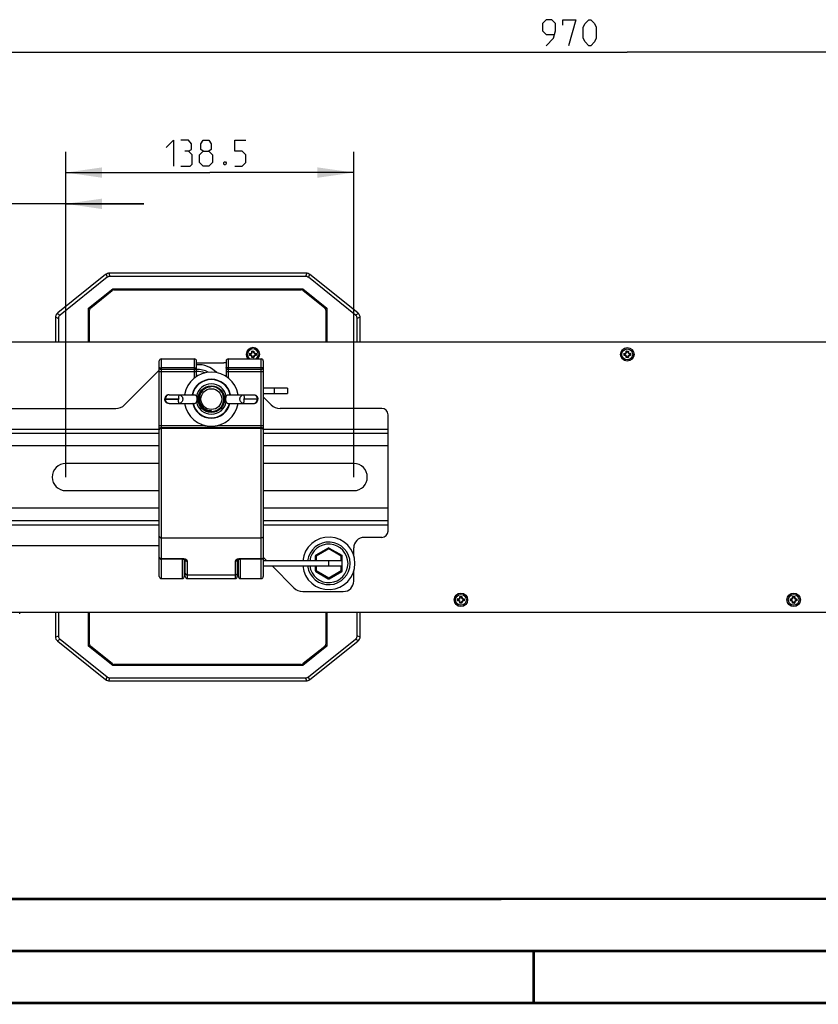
# Model space of a CAD drawing. Extents: x 0 to 420, y 0 to 297.
# Tile 8 of 77: x 76 to 152, y 0 to 95. Entities that reach past the tile are written whole.
import ezdxf

# ---------------------------------------------------------------- set-up
doc = ezdxf.new("R2010")
doc.units = 0
doc.header["$LTSCALE"] = 23.1
doc.layers.get('0').update_dxf_attribs({"linetype": 'CONTINUOUS'})
doc.layers.add('02___PRT_ALL_AXES', color=7, linetype='CONTINUOUS')
doc.layers.add('DIM_PILOTEES', color=7, linetype='CONTINUOUS')
doc.dimstyles.get("Standard").update_dxf_attribs({"dimtxt": 2.5, "dimasz": 2.5, "dimexe": 1.25, "dimexo": 0.625, "dimtad": 1, "dimcen": 2.5, "dimazin": 3, "dimtfac": 1, "dimtmove": 0, "dimatfit": 3})

# ---------------------------------------------------------------- blocks, each defined once
blk = doc.blocks.new('_FILLED')
at = {"color": 0, "linetype": 'BYBLOCK'}
blk.add_solid([(0, 0), (-1, 0.143), (-1, -0.143)], dxfattribs=at)
blk = doc.blocks.new('*D10')
at = {"layer": 'DIM_PILOTEES', "color": 2, "linetype": 'CONTINUOUS'}
for p, q in [((80.006, 50.56), (80.006, 81.838)), ((107.706, 50.56), (107.706, 81.838)), ((80.006, 79.838), (93.856, 79.838)), ((107.706, 79.838), (93.856, 79.838))]:
    blk.add_line(p, q, dxfattribs=at)
at = {"layer": 'DIM_PILOTEES', "color": 2, "linetype": 'CONTINUOUS', "xscale": 3.5, "yscale": 3.5, "zscale": 3.5, "rotation": 180}
blk.add_blockref('_FILLED', (80.006, 79.838), dxfattribs=at)
at = {"layer": 'DIM_PILOTEES', "color": 2, "linetype": 'CONTINUOUS', "xscale": 3.5, "yscale": 3.5, "zscale": 3.5}
blk.add_blockref('_FILLED', (107.706, 79.838), dxfattribs=at)
blk = doc.blocks.new('*D11')
at = {"layer": 'DIM_PILOTEES', "color": 2, "linetype": 'CONTINUOUS'}
for p, q in [((68.006, 50.56), (68.006, 78.834)), ((80.006, 50.56), (80.006, 78.834)), ((68.006, 76.834), (60.506, 76.834)), ((60.506, 76.834), (74.006, 76.834)), ((87.506, 76.834), (74.006, 76.834)), ((80.006, 76.834), (87.506, 76.834))]:
    blk.add_line(p, q, dxfattribs=at)
at = {"layer": 'DIM_PILOTEES', "color": 2, "linetype": 'CONTINUOUS', "xscale": 3.5, "yscale": 3.5, "zscale": 3.5}
blk.add_blockref('_FILLED', (68.006, 76.834), dxfattribs=at)
at = {"layer": 'DIM_PILOTEES', "color": 2, "linetype": 'CONTINUOUS', "xscale": 3.5, "yscale": 3.5, "zscale": 3.5, "rotation": 180}
blk.add_blockref('_FILLED', (80.006, 76.834), dxfattribs=at)
blk = doc.blocks.new('*D12')
at = {"layer": 'DIM_PILOTEES', "color": 2, "linetype": 'CONTINUOUS'}
for p, q in [((36.986, 54.8), (36.986, 93.411)), ((231.006, 53.56), (231.006, 93.411)), ((36.986, 91.411), (133.996, 91.411)), ((231.006, 91.411), (133.996, 91.411))]:
    blk.add_line(p, q, dxfattribs=at)
at = {"layer": 'DIM_PILOTEES', "color": 2, "linetype": 'CONTINUOUS', "xscale": 3.5, "yscale": 3.5, "zscale": 3.5, "rotation": 180}
blk.add_blockref('_FILLED', (36.986, 91.411), dxfattribs=at)
at = {"layer": 'DIM_PILOTEES', "color": 2, "linetype": 'CONTINUOUS', "xscale": 3.5, "yscale": 3.5, "zscale": 3.5}
blk.add_blockref('_FILLED', (231.006, 91.411), dxfattribs=at)

msp = doc.modelspace()

# ---------------------------------------------------------------- linework, layer by layer
at = {"color": 7, "linetype": 'CONTINUOUS'}
for p, q in [((83.891, 70.064), (83.996, 69.767)), ((84.156, 70.156), (84.261, 69.86)), ((103.116, 70.16), (84.217, 70.16)), ((103.177, 70.156), (103.072, 69.86)), ((103.442, 70.064), (103.337, 69.767)), ((83.842, 70.028), (79.232, 66.34)), ((83.996, 69.767), (79.466, 66.143)), ((103.072, 69.86), (84.261, 69.86)), ((107.867, 66.143), (103.337, 69.767)), ((108.101, 66.34), (103.491, 70.028)), ((82.206, 66.799), (84.533, 68.66)), ((82.419, 66.841), (84.486, 68.494)), ((84.574, 68.543), (84.533, 68.66)), ((84.533, 68.66), (102.8, 68.66)), ((84.673, 68.56), (102.66, 68.56)), ((102.759, 68.543), (102.8, 68.66)), ((102.8, 68.66), (105.126, 66.799)), ((102.847, 68.494), (104.914, 66.841)), ((79.171, 66.284), (79.466, 66.143)), ((82.206, 63.56), (82.206, 66.799)), ((82.206, 66.799), (82.336, 66.736)), ((82.306, 63.56), (82.306, 66.606)), ((104.997, 66.736), (105.126, 66.799)), ((105.026, 66.606), (105.026, 63.56)), ((105.126, 66.799), (105.126, 63.56)), ((108.162, 66.284), (107.867, 66.143)), ((79.006, 65.871), (79.006, 63.56)), ((79.012, 65.953), (79.306, 65.811)), ((79.306, 65.811), (79.306, 63.56)), ((108.321, 65.953), (108.026, 65.811)), ((108.026, 63.56), (108.026, 65.811)), ((108.326, 63.56), (108.326, 65.871)), ((34.606, 63.56), (233.406, 63.56)), ((97.904, 62.673), (98.109, 62.673)), ((98.058, 62.631), (97.955, 62.631)), ((133.904, 62.673), (134.109, 62.673)), ((134.058, 62.631), (133.955, 62.631)), ((89.006, 41.01), (89.006, 61.729)), ((89.206, 40.81), (89.206, 61.929)), ((89.206, 61.929), (92.386, 61.929)), ((92.386, 60.091), (92.386, 61.929)), ((92.586, 60.237), (92.586, 61.729)), ((92.586, 61.56), (95.217, 61.56)), ((95.426, 61.729), (95.426, 60.237)), ((95.626, 61.929), (95.626, 60.091)), ((95.626, 61.929), (98.806, 61.929)), ((97.693, 62.257), (97.693, 62.462)), ((97.7, 62.266), (97.693, 62.257)), ((97.706, 62.275), (97.7, 62.266)), ((97.735, 62.411), (97.735, 62.308)), ((97.913, 62.053), (97.904, 62.046)), ((98.109, 62.046), (97.904, 62.046)), ((97.922, 62.059), (97.913, 62.053)), ((97.955, 62.088), (98.058, 62.088)), ((98.278, 62.308), (98.278, 62.411)), ((98.32, 62.462), (98.32, 62.257)), ((98.806, 40.81), (98.806, 61.929)), ((99.006, 61.729), (99.006, 41.01)), ((133.693, 62.257), (133.693, 62.462)), ((133.735, 62.411), (133.735, 62.308)), ((134.109, 62.046), (133.904, 62.046)), ((133.955, 62.088), (134.058, 62.088)), ((134.278, 62.308), (134.278, 62.411)), ((134.32, 62.462), (134.32, 62.257)), ((85.665, 57.511), (89.006, 60.852)), ((89.006, 60.709), (92.586, 60.709)), ((92.386, 61.07), (89.206, 61.07)), ((92.386, 60.909), (89.206, 60.909)), ((95.426, 60.709), (99.006, 60.709)), ((98.806, 61.07), (95.626, 61.07)), ((98.806, 60.909), (95.626, 60.909)), ((92.664, 60.326), (92.586, 60.281)), ((92.682, 60.295), (92.664, 60.326)), ((93.89, 59.254), (94.006, 59.26)), ((101.334, 59.104), (99.006, 59.104)), ((100.034, 59.104), (100.034, 58.604)), ((101.334, 59.104), (101.334, 58.604)), ((89.536, 58.04), (89.536, 58.08)), ((89.536, 58.08), (90.857, 58.08)), ((89.536, 58.04), (90.857, 58.04)), ((89.597, 58.04), (89.597, 58.08)), ((89.936, 58.48), (92.412, 58.48)), ((92.588, 57.853), (92.573, 57.806)), ((95.44, 57.806), (95.425, 57.852)), ((95.601, 58.48), (98.077, 58.48)), ((97.156, 58.08), (98.477, 58.08)), ((98.477, 58.04), (97.156, 58.04)), ((98.416, 58.08), (98.416, 58.04)), ((98.477, 58.08), (98.477, 58.04)), ((99.006, 58.604), (101.334, 58.604)), ((99.006, 58.267), (99.763, 57.511)), ((63.196, 57.16), (84.817, 57.16)), ((89.936, 57.64), (92.412, 57.64)), ((92.187, 57.64), (92.186, 57.638)), ((92.186, 57.638), (92.188, 57.638)), ((92.188, 57.638), (92.189, 57.637)), ((92.189, 57.637), (92.191, 57.637)), ((92.191, 57.637), (92.193, 57.637)), ((92.2, 57.635), (92.202, 57.635)), ((92.202, 57.635), (92.204, 57.635)), ((92.204, 57.635), (92.205, 57.634)), ((92.205, 57.634), (92.206, 57.634)), ((92.205, 57.634), (92.205, 57.634)), ((92.206, 57.634), (92.207, 57.634)), ((92.207, 57.634), (92.208, 57.634)), ((92.208, 57.634), (92.209, 57.634)), ((92.209, 57.634), (92.21, 57.634)), ((92.21, 57.634), (92.21, 57.633)), ((92.21, 57.633), (92.211, 57.633)), ((92.211, 57.633), (92.212, 57.633)), ((92.212, 57.633), (92.213, 57.633)), ((92.212, 57.633), (92.212, 57.633)), ((92.213, 57.633), (92.214, 57.633)), ((92.213, 57.633), (92.213, 57.633)), ((92.214, 57.633), (92.215, 57.633)), ((92.214, 57.633), (92.214, 57.633)), ((92.215, 57.633), (92.216, 57.633)), ((92.215, 57.633), (92.215, 57.633)), ((92.216, 57.633), (92.217, 57.633)), ((92.216, 57.633), (92.216, 57.633)), ((92.217, 57.633), (92.218, 57.633)), ((92.217, 57.633), (92.217, 57.633)), ((92.217, 57.633), (92.217, 57.633)), ((92.218, 57.633), (92.219, 57.633)), ((92.218, 57.633), (92.218, 57.633)), ((92.219, 57.634), (92.22, 57.633)), ((92.219, 57.633), (92.22, 57.633)), ((92.219, 57.633), (92.219, 57.633)), ((92.219, 57.633), (92.219, 57.633)), ((92.262, 57.64), (92.22, 57.629)), ((92.22, 57.633), (92.22, 57.63)), ((92.22, 57.633), (92.224, 57.633)), ((94.006, 56.955), (94.006, 56.86)), ((95.601, 57.64), (98.077, 57.64)), ((95.751, 57.64), (95.793, 57.629)), ((95.789, 57.633), (95.793, 57.633)), ((95.793, 57.633), (95.794, 57.634)), ((95.793, 57.629), (95.793, 57.633)), ((95.803, 57.634), (95.804, 57.634)), ((95.812, 57.635), (95.821, 57.637)), ((95.826, 57.64), (95.827, 57.638)), ((110.406, 57.16), (100.611, 57.16)), ((111.006, 45.36), (111.006, 56.56)), ((59.006, 55.16), (89.006, 55.16)), ((89.006, 55.509), (93.264, 55.509)), ((98.806, 55.309), (89.206, 55.309)), ((98.806, 55.244), (89.206, 55.244)), ((93.264, 55.509), (93.291, 55.561)), ((94.749, 55.509), (94.722, 55.561)), ((94.749, 55.509), (99.006, 55.509)), ((99.006, 55.16), (111.006, 55.16)), ((89.006, 54.76), (59.006, 54.76)), ((111.006, 54.76), (99.006, 54.76)), ((89.006, 53.56), (59.006, 53.56)), ((111.006, 53.56), (99.006, 53.56)), ((89.006, 51.86), (80.006, 51.86)), ((107.706, 51.86), (99.006, 51.86)), ((80.006, 49.26), (89.006, 49.26)), ((99.006, 49.26), (107.706, 49.26)), ((89.006, 47.56), (59.006, 47.56)), ((111.006, 47.56), (99.006, 47.56)), ((89.006, 46.36), (59.006, 46.36)), ((59.006, 45.96), (89.006, 45.96)), ((111.006, 46.36), (99.006, 46.36)), ((99.006, 45.96), (111.006, 45.96)), ((89.206, 44.723), (98.806, 44.723)), ((110.406, 44.76), (108.699, 44.76)), ((89.006, 43.96), (59.006, 43.96)), ((105.249, 43.738), (104.049, 43.045)), ((105.299, 43.651), (104.099, 42.958)), ((105.299, 43.651), (105.249, 43.738)), ((105.299, 43.651), (105.349, 43.738)), ((106.495, 42.96), (105.299, 43.651)), ((105.349, 43.738), (106.549, 43.045)), ((107.699, 43.027), (107.699, 43.76)), ((91.306, 42.69), (89.206, 42.69)), ((91.306, 42.659), (89.206, 42.659)), ((91.206, 42.659), (91.206, 40.81)), ((91.306, 42.659), (91.306, 42.69)), ((91.406, 42.648), (91.406, 41.01)), ((91.506, 41.01), (91.506, 42.609)), ((91.51, 42.606), (91.51, 42.602)), ((96.503, 42.606), (96.503, 42.602)), ((96.506, 42.609), (96.506, 41.01)), ((96.606, 41.01), (96.606, 42.648)), ((96.706, 42.659), (96.706, 42.69)), ((98.806, 42.69), (96.706, 42.69)), ((98.806, 42.659), (96.706, 42.659)), ((96.806, 40.81), (96.806, 42.659)), ((99.343, 42.516), (99.003, 42.855)), ((103.999, 42.958), (103.999, 42.516)), ((104.099, 42.958), (103.999, 42.958)), ((104.099, 42.958), (104.049, 43.045)), ((104.099, 42.958), (104.099, 42.516)), ((106.495, 42.96), (106.545, 43.047)), ((106.495, 42.516), (106.495, 42.96)), ((106.495, 42.96), (106.595, 42.96)), ((106.595, 42.516), (106.595, 42.96)), ((106.595, 42.96), (106.599, 42.958)), ((106.599, 41.573), (106.599, 42.958)), ((91.406, 42.04), (91.506, 42.04)), ((91.706, 40.81), (91.706, 42.466)), ((96.306, 42.466), (96.306, 40.81)), ((96.506, 42.04), (96.606, 42.04)), ((106.595, 42.516), (99.006, 42.516)), ((99.006, 42.016), (106.595, 42.016)), ((101.948, 39.911), (99.843, 42.016)), ((103.999, 42.016), (103.999, 41.573)), ((104.099, 42.016), (104.099, 41.573)), ((105.299, 42.016), (105.299, 42.516)), ((106.495, 41.571), (106.495, 42.016)), ((106.595, 41.571), (106.595, 42.016)), ((89.206, 40.81), (91.206, 40.81)), ((91.706, 41.167), (96.306, 41.167)), ((91.706, 40.81), (96.306, 40.81)), ((96.806, 40.81), (98.806, 40.81)), ((104.099, 41.573), (103.999, 41.573)), ((104.099, 41.573), (104.049, 41.486)), ((104.049, 41.486), (105.249, 40.793)), ((104.099, 41.573), (105.299, 40.88)), ((105.299, 40.88), (105.249, 40.793)), ((105.299, 40.88), (106.495, 41.571)), ((105.299, 40.88), (105.349, 40.793)), ((105.349, 40.793), (106.549, 41.486)), ((106.495, 41.571), (106.545, 41.484)), ((106.495, 41.571), (106.595, 41.571)), ((106.595, 41.571), (106.599, 41.573)), ((107.699, 40.56), (107.699, 41.504)), ((102.796, 39.56), (106.699, 39.56)), ((117.693, 38.657), (117.693, 38.862)), ((117.735, 38.811), (117.735, 38.708)), ((117.904, 39.073), (118.109, 39.073)), ((118.058, 39.031), (117.955, 39.031)), ((118.278, 38.708), (118.278, 38.811)), ((118.32, 38.862), (118.32, 38.657)), ((149.693, 38.657), (149.693, 38.862)), ((149.735, 38.811), (149.735, 38.708)), ((149.904, 39.073), (150.109, 39.073)), ((150.058, 39.031), (149.955, 39.031)), ((150.278, 38.708), (150.278, 38.811)), ((150.32, 38.862), (150.32, 38.657)), ((117.7, 38.666), (117.693, 38.657)), ((117.706, 38.675), (117.7, 38.666)), ((117.913, 38.453), (117.904, 38.446)), ((118.109, 38.446), (117.904, 38.446)), ((117.922, 38.459), (117.913, 38.453)), ((117.955, 38.488), (118.058, 38.488)), ((149.7, 38.666), (149.693, 38.657)), ((149.706, 38.675), (149.7, 38.666)), ((149.913, 38.453), (149.904, 38.446)), ((150.109, 38.446), (149.904, 38.446)), ((149.922, 38.459), (149.913, 38.453)), ((149.955, 38.488), (150.058, 38.488)), ((64.778, 37.56), (203.235, 37.56)), ((75.578, 37.42), (75.578, 37.56)), ((79.006, 37.56), (79.006, 35.248)), ((79.306, 37.56), (79.306, 35.308)), ((82.206, 34.32), (82.206, 37.56)), ((82.306, 34.513), (82.306, 37.56)), ((105.026, 37.56), (105.026, 34.513)), ((105.126, 37.56), (105.126, 34.32)), ((108.026, 35.308), (108.026, 37.56)), ((108.326, 35.248), (108.326, 37.56)), ((79.012, 35.166), (79.306, 35.308)), ((108.321, 35.166), (108.026, 35.308)), ((79.171, 34.835), (79.466, 34.976)), ((79.232, 34.779), (83.842, 31.091)), ((79.466, 34.976), (83.996, 31.353)), ((82.336, 34.383), (82.206, 34.32)), ((84.533, 32.46), (82.206, 34.32)), ((84.486, 32.625), (82.419, 34.278)), ((105.126, 34.32), (102.8, 32.46)), ((104.914, 34.278), (102.847, 32.625)), ((103.337, 31.353), (107.867, 34.976)), ((103.491, 31.091), (108.101, 34.779)), ((105.126, 34.32), (104.997, 34.383)), ((108.162, 34.835), (107.867, 34.976)), ((84.574, 32.576), (84.533, 32.46)), ((102.8, 32.46), (84.533, 32.46)), ((102.66, 32.56), (84.673, 32.56)), ((102.759, 32.576), (102.8, 32.46)), ((83.891, 31.056), (83.996, 31.353)), ((84.156, 30.963), (84.261, 31.26)), ((84.261, 31.26), (103.072, 31.26)), ((103.177, 30.963), (103.072, 31.26)), ((103.442, 31.056), (103.337, 31.353)), ((84.217, 30.96), (103.116, 30.96)), ((409.86, 10.074), (25.007, 10.013))]:
    msp.add_line(p, q, dxfattribs=at)
for points in [[(84.261, 69.86), (84.212, 69.857), (84.165, 69.849), (84.12, 69.836), (84.077, 69.818), (84.035, 69.795), (83.996, 69.767)], [(103.337, 69.767), (103.298, 69.795), (103.256, 69.818), (103.213, 69.836), (103.168, 69.849), (103.121, 69.857), (103.072, 69.86)], [(79.466, 66.143), (79.417, 66.098), (79.378, 66.049), (79.347, 65.996), (79.325, 65.939), (79.311, 65.877), (79.306, 65.811)], [(108.026, 65.811), (108.021, 65.877), (108.008, 65.939), (107.986, 65.996), (107.955, 66.049), (107.916, 66.098), (107.867, 66.143)], [(97.922, 62.66), (97.913, 62.667), (97.904, 62.673)], [(97.938, 62.646), (97.93, 62.653), (97.922, 62.66)], [(97.955, 62.631), (97.947, 62.638), (97.938, 62.646)], [(98.058, 62.631), (98.066, 62.638), (98.074, 62.646)], [(98.074, 62.646), (98.083, 62.653), (98.091, 62.66)], [(98.091, 62.66), (98.1, 62.667), (98.109, 62.673)], [(133.922, 62.66), (133.913, 62.667), (133.904, 62.673)], [(133.938, 62.646), (133.93, 62.653), (133.922, 62.66)], [(133.955, 62.631), (133.947, 62.638), (133.938, 62.646)], [(134.058, 62.631), (134.066, 62.638), (134.074, 62.646)], [(134.074, 62.646), (134.083, 62.653), (134.091, 62.66)], [(134.091, 62.66), (134.1, 62.667), (134.109, 62.673)], [(97.706, 62.444), (97.7, 62.453), (97.693, 62.462)], [(97.72, 62.428), (97.713, 62.436), (97.706, 62.444)], [(97.72, 62.292), (97.713, 62.283), (97.706, 62.275)], [(97.735, 62.411), (97.728, 62.419), (97.72, 62.428)], [(97.735, 62.308), (97.728, 62.3), (97.72, 62.292)], [(97.938, 62.073), (97.93, 62.066), (97.922, 62.059)], [(97.955, 62.088), (97.947, 62.081), (97.938, 62.073)], [(98.058, 62.088), (98.066, 62.081), (98.074, 62.073)], [(98.074, 62.073), (98.083, 62.066), (98.091, 62.059)], [(98.091, 62.059), (98.1, 62.053), (98.109, 62.046)], [(98.278, 62.411), (98.285, 62.419), (98.293, 62.428)], [(98.278, 62.308), (98.285, 62.3), (98.293, 62.292)], [(98.293, 62.428), (98.3, 62.436), (98.307, 62.444)], [(98.293, 62.292), (98.3, 62.283), (98.307, 62.275)], [(98.307, 62.444), (98.313, 62.453), (98.32, 62.462)], [(98.307, 62.275), (98.313, 62.266), (98.32, 62.257)], [(133.706, 62.444), (133.7, 62.453), (133.693, 62.462)], [(133.706, 62.275), (133.7, 62.266), (133.693, 62.257)], [(133.72, 62.428), (133.713, 62.436), (133.706, 62.444)], [(133.72, 62.292), (133.713, 62.283), (133.706, 62.275)], [(133.735, 62.411), (133.728, 62.419), (133.72, 62.428)], [(133.735, 62.308), (133.728, 62.3), (133.72, 62.292)], [(133.922, 62.059), (133.913, 62.053), (133.904, 62.046)], [(133.938, 62.073), (133.93, 62.066), (133.922, 62.059)], [(133.955, 62.088), (133.947, 62.081), (133.938, 62.073)], [(134.058, 62.088), (134.066, 62.081), (134.074, 62.073)], [(134.074, 62.073), (134.083, 62.066), (134.091, 62.059)], [(134.091, 62.059), (134.1, 62.053), (134.109, 62.046)], [(134.278, 62.411), (134.285, 62.419), (134.293, 62.428)], [(134.278, 62.308), (134.285, 62.3), (134.293, 62.292)], [(134.293, 62.428), (134.3, 62.436), (134.307, 62.444)], [(134.293, 62.292), (134.3, 62.283), (134.307, 62.275)], [(134.307, 62.444), (134.313, 62.453), (134.32, 62.462)], [(134.307, 62.275), (134.313, 62.266), (134.32, 62.257)], [(89.006, 61.109), (89.009, 61.077), (89.016, 61.047), (89.028, 61.018), (89.045, 60.991), (89.065, 60.967), (89.089, 60.947), (89.116, 60.931), (89.145, 60.919), (89.175, 60.911), (89.206, 60.909)], [(89.006, 61.109), (89.009, 61.102), (89.016, 61.097), (89.028, 61.091), (89.044, 61.086), (89.065, 61.081), (89.089, 61.077), (89.116, 61.074), (89.145, 61.072), (89.175, 61.07), (89.206, 61.07)], [(92.386, 60.909), (92.418, 60.911), (92.448, 60.919), (92.477, 60.931), (92.504, 60.947), (92.528, 60.967), (92.548, 60.991), (92.565, 61.018), (92.577, 61.047), (92.584, 61.077), (92.586, 61.109)], [(92.386, 61.07), (92.418, 61.07), (92.448, 61.072), (92.477, 61.074), (92.504, 61.077), (92.528, 61.081), (92.548, 61.086), (92.565, 61.091), (92.577, 61.097), (92.584, 61.102), (92.586, 61.109)], [(95.626, 60.909), (95.595, 60.911), (95.565, 60.919), (95.536, 60.931), (95.509, 60.947), (95.485, 60.967), (95.465, 60.991), (95.448, 61.018), (95.436, 61.047), (95.429, 61.077), (95.426, 61.109)], [(95.626, 61.07), (95.595, 61.07), (95.565, 61.072), (95.536, 61.074), (95.509, 61.077), (95.485, 61.081), (95.464, 61.086), (95.448, 61.091), (95.436, 61.097), (95.429, 61.102), (95.426, 61.109)], [(99.006, 61.109), (99.004, 61.077), (98.997, 61.047), (98.985, 61.018), (98.968, 60.991), (98.948, 60.967), (98.924, 60.947), (98.897, 60.931), (98.868, 60.919), (98.838, 60.911), (98.806, 60.909)], [(99.006, 61.109), (99.004, 61.102), (98.997, 61.097), (98.985, 61.091), (98.968, 61.086), (98.948, 61.081), (98.924, 61.077), (98.897, 61.074), (98.868, 61.072), (98.838, 61.07), (98.806, 61.07)], [(94.006, 56.86), (93.889, 56.865), (93.771, 56.883), (93.655, 56.912), (93.541, 56.954), (93.432, 57.006), (93.33, 57.068), (93.236, 57.14), (93.15, 57.219), (93.072, 57.306), (93.004, 57.4), (92.944, 57.502), (92.894, 57.609), (92.855, 57.721), (92.827, 57.837), (92.811, 57.953), (92.807, 58.071), (92.813, 58.187), (92.831, 58.303), (92.86, 58.415), (92.9, 58.525), (92.951, 58.631), (93.012, 58.731), (93.082, 58.825), (93.161, 58.911), (93.248, 58.99), (93.343, 59.059), (93.444, 59.12), (93.551, 59.17), (93.662, 59.209), (93.775, 59.237), (93.89, 59.254)], [(94.006, 59.26), (93.884, 59.25), (93.763, 59.228), (93.644, 59.194), (93.529, 59.147), (93.419, 59.088), (93.316, 59.018), (93.223, 58.939), (93.138, 58.851), (93.064, 58.756), (93, 58.653), (92.947, 58.545), (92.905, 58.432), (92.876, 58.314), (92.858, 58.195), (92.854, 58.076), (92.861, 57.956), (92.882, 57.837), (92.914, 57.721), (92.959, 57.61), (93.015, 57.504), (93.08, 57.406), (93.155, 57.315), (93.239, 57.233), (93.332, 57.16), (93.434, 57.096), (93.542, 57.043), (93.655, 57.002), (93.772, 56.973), (93.889, 56.958), (94.006, 56.955)], [(89.936, 58.48), (89.895, 58.477), (89.854, 58.471), (89.813, 58.46), (89.774, 58.445), (89.737, 58.426), (89.701, 58.403), (89.668, 58.376), (89.638, 58.346), (89.611, 58.312), (89.587, 58.275), (89.568, 58.235), (89.553, 58.193), (89.542, 58.149), (89.537, 58.104), (89.536, 58.08)], [(89.936, 57.64), (89.895, 57.642), (89.854, 57.648), (89.813, 57.659), (89.774, 57.674), (89.737, 57.693), (89.701, 57.716), (89.668, 57.743), (89.638, 57.773), (89.611, 57.807), (89.587, 57.844), (89.568, 57.884), (89.553, 57.926), (89.542, 57.97), (89.537, 58.015), (89.536, 58.04)], [(89.936, 58.48), (89.898, 58.477), (89.861, 58.47), (89.824, 58.457), (89.789, 58.44), (89.756, 58.418), (89.725, 58.392), (89.696, 58.362), (89.671, 58.329), (89.649, 58.292), (89.631, 58.253), (89.616, 58.212), (89.606, 58.169), (89.599, 58.124), (89.597, 58.08)], [(89.936, 57.64), (89.898, 57.642), (89.861, 57.65), (89.824, 57.662), (89.789, 57.679), (89.756, 57.701), (89.725, 57.727), (89.696, 57.757), (89.671, 57.79), (89.649, 57.827), (89.631, 57.866), (89.616, 57.907), (89.606, 57.951), (89.599, 57.995), (89.597, 58.04)], [(90.893, 58.48), (90.889, 58.476), (90.884, 58.466), (90.879, 58.449), (90.875, 58.426), (90.871, 58.397), (90.868, 58.362), (90.864, 58.323), (90.862, 58.28), (90.86, 58.233), (90.858, 58.183), (90.857, 58.132), (90.857, 58.08)], [(90.857, 58.08), (90.86, 58.079), (90.863, 58.079), (90.866, 58.078), (90.869, 58.078), (90.872, 58.076), (90.875, 58.075), (90.877, 58.074), (90.88, 58.072), (90.882, 58.07), (90.883, 58.068), (90.884, 58.066), (90.885, 58.064), (90.886, 58.062), (90.886, 58.06), (90.886, 58.057), (90.885, 58.055), (90.884, 58.053), (90.883, 58.051), (90.882, 58.049), (90.88, 58.047), (90.877, 58.045), (90.875, 58.044), (90.872, 58.043), (90.869, 58.042), (90.866, 58.041), (90.863, 58.04), (90.86, 58.04), (90.857, 58.04)], [(90.893, 57.64), (90.889, 57.643), (90.884, 57.653), (90.879, 57.67), (90.875, 57.693), (90.871, 57.722), (90.868, 57.757), (90.864, 57.796), (90.862, 57.84), (90.86, 57.886), (90.858, 57.936), (90.857, 57.987), (90.857, 58.04)], [(90.893, 58.48), (90.934, 58.477), (90.975, 58.469), (91.014, 58.456), (91.052, 58.438), (91.087, 58.415), (91.121, 58.388), (91.151, 58.357), (91.178, 58.322), (91.202, 58.283), (91.222, 58.242), (91.238, 58.198), (91.249, 58.153), (91.256, 58.107), (91.258, 58.06), (91.256, 58.012), (91.249, 57.966), (91.238, 57.921), (91.222, 57.877), (91.202, 57.836), (91.178, 57.798), (91.151, 57.762), (91.121, 57.731), (91.087, 57.704), (91.052, 57.681), (91.014, 57.663), (90.975, 57.65), (90.934, 57.642), (90.893, 57.64)], [(92.412, 58.48), (92.434, 58.478), (92.455, 58.472), (92.473, 58.463), (92.49, 58.452), (92.505, 58.439), (92.518, 58.424), (92.53, 58.407), (92.541, 58.39), (92.55, 58.372), (92.559, 58.353), (92.566, 58.333), (92.573, 58.313)], [(92.573, 57.806), (92.565, 57.782), (92.556, 57.759), (92.545, 57.736), (92.532, 57.715), (92.518, 57.695), (92.502, 57.678), (92.483, 57.662), (92.462, 57.65), (92.438, 57.642), (92.412, 57.64)], [(92.573, 58.313), (92.588, 58.266), (92.597, 58.237), (92.606, 58.206), (92.613, 58.172), (92.619, 58.136), (92.623, 58.098), (92.624, 58.06)], [(92.624, 58.06), (92.623, 58.021), (92.619, 57.983), (92.613, 57.947), (92.606, 57.913), (92.597, 57.882), (92.588, 57.853)], [(95.389, 58.06), (95.389, 58.084), (95.391, 58.109), (95.394, 58.135), (95.398, 58.162), (95.404, 58.19), (95.41, 58.217), (95.418, 58.243), (95.426, 58.269), (95.433, 58.292), (95.44, 58.313)], [(95.425, 57.852), (95.42, 57.868), (95.415, 57.886), (95.41, 57.904), (95.405, 57.922), (95.401, 57.941), (95.398, 57.959), (95.395, 57.978), (95.392, 57.997), (95.39, 58.016), (95.389, 58.037), (95.389, 58.06)], [(95.44, 58.313), (95.446, 58.333), (95.454, 58.353), (95.462, 58.371), (95.472, 58.389), (95.482, 58.407), (95.494, 58.423), (95.508, 58.438), (95.523, 58.452), (95.54, 58.463), (95.558, 58.472), (95.579, 58.478), (95.601, 58.48)], [(95.601, 57.64), (95.579, 57.642), (95.558, 57.647), (95.54, 57.656), (95.523, 57.667), (95.508, 57.681), (95.495, 57.696), (95.483, 57.712), (95.472, 57.73), (95.462, 57.748), (95.454, 57.766), (95.446, 57.786), (95.44, 57.806)], [(97.12, 57.64), (97.079, 57.642), (97.038, 57.65), (96.999, 57.663), (96.961, 57.681), (96.926, 57.704), (96.892, 57.731), (96.862, 57.762), (96.835, 57.798), (96.811, 57.836), (96.791, 57.877), (96.775, 57.921), (96.764, 57.966), (96.757, 58.012), (96.755, 58.06), (96.757, 58.107), (96.764, 58.153), (96.775, 58.198), (96.791, 58.242), (96.811, 58.283), (96.835, 58.322), (96.862, 58.357), (96.892, 58.388), (96.926, 58.415), (96.961, 58.438), (96.999, 58.456), (97.038, 58.469), (97.079, 58.477), (97.12, 58.48)], [(97.12, 58.48), (97.124, 58.476), (97.129, 58.466), (97.134, 58.449), (97.138, 58.426), (97.142, 58.397), (97.145, 58.362), (97.149, 58.323), (97.151, 58.28), (97.153, 58.233), (97.155, 58.183), (97.156, 58.132), (97.156, 58.08)], [(97.12, 57.64), (97.124, 57.643), (97.129, 57.653), (97.134, 57.67), (97.138, 57.693), (97.142, 57.722), (97.145, 57.757), (97.149, 57.796), (97.151, 57.84), (97.153, 57.886), (97.155, 57.936), (97.156, 57.987), (97.156, 58.04)], [(97.156, 58.04), (97.153, 58.04), (97.15, 58.04), (97.147, 58.041), (97.144, 58.042), (97.141, 58.043), (97.138, 58.044), (97.136, 58.045), (97.133, 58.047), (97.131, 58.049), (97.13, 58.051), (97.129, 58.053), (97.128, 58.055), (97.127, 58.057), (97.127, 58.06), (97.127, 58.062), (97.128, 58.064), (97.129, 58.066), (97.13, 58.068), (97.131, 58.07), (97.133, 58.072), (97.136, 58.074), (97.138, 58.075), (97.141, 58.076), (97.144, 58.078), (97.147, 58.078), (97.15, 58.079), (97.153, 58.079), (97.156, 58.08)], [(98.077, 58.48), (98.118, 58.477), (98.159, 58.471), (98.2, 58.46), (98.239, 58.445), (98.276, 58.426), (98.312, 58.403), (98.345, 58.376), (98.375, 58.346), (98.402, 58.312), (98.426, 58.275), (98.445, 58.235), (98.46, 58.193), (98.471, 58.149), (98.476, 58.104), (98.477, 58.08)], [(98.077, 58.48), (98.115, 58.477), (98.152, 58.47), (98.189, 58.457), (98.224, 58.44), (98.257, 58.418), (98.288, 58.392), (98.317, 58.362), (98.342, 58.329), (98.364, 58.292), (98.382, 58.253), (98.397, 58.212), (98.407, 58.169), (98.414, 58.124), (98.416, 58.08)], [(98.077, 57.64), (98.115, 57.642), (98.152, 57.65), (98.189, 57.662), (98.224, 57.679), (98.257, 57.701), (98.288, 57.727), (98.317, 57.757), (98.342, 57.79), (98.364, 57.827), (98.382, 57.866), (98.397, 57.907), (98.407, 57.951), (98.414, 57.995), (98.416, 58.04)], [(98.077, 57.64), (98.118, 57.642), (98.159, 57.648), (98.2, 57.659), (98.239, 57.674), (98.276, 57.693), (98.312, 57.716), (98.345, 57.743), (98.375, 57.773), (98.402, 57.807), (98.426, 57.844), (98.445, 57.884), (98.46, 57.926), (98.471, 57.97), (98.476, 58.015), (98.477, 58.04)], [(92.193, 57.637), (92.196, 57.636), (92.2, 57.635)], [(95.793, 57.633), (95.794, 57.633), (95.794, 57.633), (95.794, 57.633), (95.795, 57.633), (95.795, 57.633), (95.796, 57.633), (95.796, 57.633), (95.797, 57.633), (95.797, 57.633), (95.797, 57.633), (95.798, 57.633), (95.799, 57.633), (95.799, 57.633), (95.8, 57.633), (95.8, 57.633), (95.801, 57.633), (95.802, 57.633), (95.802, 57.633), (95.803, 57.634)], [(95.804, 57.634), (95.804, 57.634), (95.805, 57.634), (95.806, 57.634), (95.807, 57.634), (95.808, 57.634), (95.809, 57.635), (95.81, 57.635), (95.812, 57.635)], [(95.821, 57.637), (95.822, 57.637), (95.824, 57.638), (95.826, 57.638), (95.827, 57.638)], [(95.827, 57.638), (95.828, 57.638), (95.832, 57.639), (95.837, 57.639), (95.841, 57.64), (95.842, 57.64)], [(89.006, 55.109), (89.009, 55.13), (89.016, 55.151), (89.028, 55.17), (89.045, 55.189), (89.065, 55.205), (89.089, 55.218), (89.116, 55.23), (89.145, 55.238), (89.175, 55.243), (89.206, 55.244)], [(94.749, 55.509), (94.717, 55.501), (94.684, 55.494), (94.649, 55.486), (94.612, 55.478), (94.573, 55.471), (94.532, 55.463), (94.488, 55.456), (94.441, 55.449), (94.391, 55.442), (94.339, 55.437), (94.284, 55.431), (94.228, 55.427), (94.17, 55.423), (94.111, 55.421), (94.051, 55.42), (93.991, 55.419), (93.931, 55.42), (93.873, 55.422), (93.815, 55.425), (93.758, 55.429), (93.703, 55.434), (93.651, 55.439), (93.601, 55.445), (93.553, 55.452), (93.509, 55.458), (93.467, 55.466), (93.428, 55.473), (93.391, 55.48), (93.357, 55.487), (93.324, 55.495), (93.294, 55.502), (93.264, 55.509)], [(99.006, 55.109), (99.004, 55.13), (98.997, 55.151), (98.985, 55.171), (98.968, 55.189), (98.948, 55.205), (98.924, 55.219), (98.897, 55.23), (98.868, 55.238), (98.838, 55.243), (98.806, 55.244)], [(89.006, 44.891), (89.01, 44.858), (89.022, 44.827), (89.04, 44.798), (89.065, 44.772), (89.095, 44.751), (89.13, 44.736), (89.167, 44.726), (89.206, 44.723)], [(99.006, 44.891), (99.003, 44.858), (98.991, 44.827), (98.973, 44.798), (98.948, 44.772), (98.918, 44.751), (98.883, 44.736), (98.846, 44.726), (98.806, 44.723)], [(89.006, 42.859), (89.009, 42.832), (89.016, 42.807), (89.028, 42.782), (89.045, 42.76), (89.065, 42.74), (89.089, 42.723), (89.116, 42.709), (89.145, 42.699), (89.175, 42.692), (89.206, 42.69)], [(89.006, 42.859), (89.009, 42.826), (89.018, 42.793), (89.031, 42.762), (89.05, 42.734), (89.074, 42.709), (89.102, 42.688), (89.134, 42.672), (89.168, 42.662), (89.206, 42.659)], [(91.367, 42.688), (91.346, 42.689), (91.326, 42.69), (91.306, 42.69)], [(91.306, 42.659), (91.335, 42.658), (91.369, 42.655), (91.4, 42.65), (91.428, 42.643), (91.453, 42.636), (91.474, 42.627), (91.491, 42.619), (91.504, 42.611)], [(91.482, 42.668), (91.458, 42.674), (91.434, 42.679), (91.411, 42.683), (91.388, 42.686), (91.367, 42.688)], [(91.706, 42.466), (91.703, 42.493), (91.696, 42.518), (91.683, 42.541), (91.667, 42.563), (91.649, 42.582), (91.628, 42.6), (91.605, 42.615), (91.582, 42.629), (91.557, 42.641), (91.532, 42.651), (91.507, 42.66), (91.482, 42.668)], [(91.504, 42.611), (91.512, 42.605), (91.515, 42.602)], [(91.51, 42.602), (91.522, 42.57), (91.54, 42.541), (91.565, 42.516), (91.595, 42.495), (91.63, 42.479), (91.667, 42.47), (91.706, 42.466)], [(96.531, 42.668), (96.506, 42.66), (96.481, 42.651), (96.456, 42.641), (96.431, 42.629), (96.408, 42.615), (96.385, 42.6), (96.364, 42.582), (96.346, 42.563), (96.33, 42.541), (96.317, 42.518), (96.31, 42.493), (96.306, 42.466)], [(96.503, 42.602), (96.491, 42.57), (96.473, 42.541), (96.448, 42.516), (96.418, 42.495), (96.383, 42.479), (96.346, 42.47), (96.306, 42.466)], [(96.5, 42.605), (96.499, 42.603), (96.498, 42.601), (96.501, 42.605)], [(96.501, 42.605), (96.509, 42.611), (96.522, 42.619), (96.54, 42.628), (96.562, 42.636), (96.587, 42.644), (96.616, 42.65), (96.647, 42.655), (96.682, 42.658), (96.706, 42.659)], [(96.646, 42.688), (96.625, 42.686), (96.602, 42.683), (96.579, 42.679), (96.555, 42.674), (96.531, 42.668)], [(96.706, 42.69), (96.687, 42.69), (96.667, 42.689), (96.646, 42.688)], [(99.006, 42.859), (99.004, 42.826), (98.995, 42.793), (98.982, 42.762), (98.963, 42.734), (98.939, 42.709), (98.911, 42.688), (98.879, 42.672), (98.845, 42.662), (98.806, 42.659)], [(99.006, 42.859), (99.004, 42.832), (98.997, 42.807), (98.985, 42.782), (98.968, 42.76), (98.948, 42.74), (98.924, 42.723), (98.897, 42.709), (98.868, 42.699), (98.838, 42.692), (98.806, 42.69)], [(106.595, 42.96), (106.594, 42.978), (106.589, 42.995), (106.582, 43.01), (106.572, 43.025), (106.56, 43.037), (106.545, 43.047)], [(91.506, 41.335), (91.51, 41.303), (91.522, 41.271), (91.54, 41.242), (91.565, 41.217), (91.595, 41.196), (91.63, 41.18), (91.667, 41.171), (91.706, 41.167)], [(96.506, 41.335), (96.503, 41.303), (96.491, 41.271), (96.473, 41.242), (96.448, 41.217), (96.418, 41.196), (96.383, 41.18), (96.346, 41.171), (96.306, 41.167)], [(106.545, 41.484), (106.56, 41.494), (106.572, 41.506), (106.582, 41.521), (106.589, 41.536), (106.594, 41.553), (106.595, 41.571)], [(117.706, 38.844), (117.7, 38.853), (117.693, 38.862)], [(117.72, 38.828), (117.713, 38.836), (117.706, 38.844)], [(117.735, 38.811), (117.728, 38.819), (117.72, 38.828)], [(117.922, 39.06), (117.913, 39.067), (117.904, 39.073)], [(117.938, 39.046), (117.93, 39.053), (117.922, 39.06)], [(117.955, 39.031), (117.947, 39.038), (117.938, 39.046)], [(118.058, 39.031), (118.066, 39.038), (118.074, 39.046)], [(118.074, 39.046), (118.083, 39.053), (118.091, 39.06)], [(118.091, 39.06), (118.1, 39.067), (118.109, 39.073)], [(118.278, 38.811), (118.285, 38.819), (118.293, 38.828)], [(118.293, 38.828), (118.3, 38.836), (118.307, 38.844)], [(118.307, 38.844), (118.313, 38.853), (118.32, 38.862)], [(149.706, 38.844), (149.7, 38.853), (149.693, 38.862)], [(149.72, 38.828), (149.713, 38.836), (149.706, 38.844)], [(149.735, 38.811), (149.728, 38.819), (149.72, 38.828)], [(149.922, 39.06), (149.913, 39.067), (149.904, 39.073)], [(149.938, 39.046), (149.93, 39.053), (149.922, 39.06)], [(149.955, 39.031), (149.947, 39.038), (149.938, 39.046)], [(150.058, 39.031), (150.066, 39.038), (150.074, 39.046)], [(150.074, 39.046), (150.083, 39.053), (150.091, 39.06)], [(150.091, 39.06), (150.1, 39.067), (150.109, 39.073)], [(150.278, 38.811), (150.285, 38.819), (150.293, 38.828)], [(150.293, 38.828), (150.3, 38.836), (150.307, 38.844)], [(150.307, 38.844), (150.313, 38.853), (150.32, 38.862)], [(117.72, 38.692), (117.713, 38.683), (117.706, 38.675)], [(117.735, 38.708), (117.728, 38.7), (117.72, 38.692)], [(117.938, 38.473), (117.93, 38.466), (117.922, 38.459)], [(117.955, 38.488), (117.947, 38.481), (117.938, 38.473)], [(118.058, 38.488), (118.066, 38.481), (118.074, 38.473)], [(118.074, 38.473), (118.083, 38.466), (118.091, 38.459)], [(118.091, 38.459), (118.1, 38.453), (118.109, 38.446)], [(118.278, 38.708), (118.285, 38.7), (118.293, 38.692)], [(118.293, 38.692), (118.3, 38.683), (118.307, 38.675)], [(118.307, 38.675), (118.313, 38.666), (118.32, 38.657)], [(149.72, 38.692), (149.713, 38.683), (149.706, 38.675)], [(149.735, 38.708), (149.728, 38.7), (149.72, 38.692)], [(149.938, 38.473), (149.93, 38.466), (149.922, 38.459)], [(149.955, 38.488), (149.947, 38.481), (149.938, 38.473)], [(150.058, 38.488), (150.066, 38.481), (150.074, 38.473)], [(150.074, 38.473), (150.083, 38.466), (150.091, 38.459)], [(150.091, 38.459), (150.1, 38.453), (150.109, 38.446)], [(150.278, 38.708), (150.285, 38.7), (150.293, 38.692)], [(150.293, 38.692), (150.3, 38.683), (150.307, 38.675)], [(150.307, 38.675), (150.313, 38.666), (150.32, 38.657)], [(79.306, 35.308), (79.311, 35.242), (79.325, 35.18), (79.347, 35.123), (79.378, 35.07), (79.417, 35.021), (79.466, 34.976)], [(107.867, 34.976), (107.916, 35.021), (107.955, 35.07), (107.986, 35.123), (108.008, 35.18), (108.021, 35.242), (108.026, 35.308)], [(83.996, 31.353), (84.035, 31.324), (84.077, 31.301), (84.12, 31.283), (84.165, 31.27), (84.212, 31.262), (84.261, 31.26)], [(103.072, 31.26), (103.121, 31.262), (103.168, 31.27), (103.213, 31.283), (103.256, 31.301), (103.298, 31.324), (103.337, 31.353)]]:
    msp.add_lwpolyline(points, dxfattribs=at)
at = {"color": 7, "linetype": 'CONTINUOUS', "const_width": 0.25}
for points in [[(409.831, 10.048), (25, 10)], [(20, 5), (415, 5)], [(125, 0), (125, 5)], [(420, 0), (0, 0)]]:
    msp.add_lwpolyline(points, dxfattribs=at)
at = {"color": 7, "linetype": 'CONTINUOUS'}
for centre, radius in [((134.006, 62.36), 0.65), ((134.006, 62.36), 0.52), ((94.006, 58.06), 1), ((118.006, 38.76), 0.65), ((118.006, 38.76), 0.52), ((150.006, 38.76), 0.65), ((150.006, 38.76), 0.52)]:
    msp.add_circle(centre, radius, dxfattribs=at)
for centre, radius, start, end in [((84.217, 69.56), 0.6, 90, 128.65981), ((103.116, 69.56), 0.6, 51.34019, 90), ((84.673, 68.26), 0.3, 90, 128.65981), ((102.66, 68.26), 0.3, 51.34019, 90), ((79.606, 65.871), 0.6, 128.65981, 180), ((82.606, 66.606), 0.3, 128.65981, 180), ((104.726, 66.606), 0.3, 0, 51.34019), ((107.726, 65.871), 0.6, 0, 51.34019), ((98.006, 62.36), 0.65, 318.29264, 221.7075), ((98.006, 62.36), 0.52, 304.11354, 235.88646), ((97.746, 62.62), 0.167, 251.30248, 18.69752), ((97.746, 62.62), 0.209, 266.91266, 3.08734), ((98.266, 62.62), 0.209, 176.91266, 273.08734), ((98.266, 62.62), 0.167, 161.30248, 288.69752), ((133.746, 62.62), 0.167, 251.30248, 18.69752), ((133.746, 62.62), 0.209, 266.91266, 3.08734), ((134.266, 62.62), 0.209, 176.91266, 273.08734), ((134.266, 62.62), 0.167, 161.30248, 288.69752), ((89.206, 61.729), 0.2, 90, 180), ((92.386, 61.729), 0.2, 0, 90), ((95.217, 60.36), 1.2, 79.91354, 90), ((95.626, 61.729), 0.2, 90, 180), ((97.746, 62.1), 0.167, 341.30248, 108.69752), ((97.746, 62.1), 0.209, 356.91266, 93.08734), ((98.266, 62.1), 0.209, 86.91266, 183.08734), ((98.266, 62.1), 0.167, 71.30248, 198.69752), ((98.806, 61.729), 0.2, 0, 90), ((133.746, 62.1), 0.167, 341.30248, 108.69752), ((133.746, 62.1), 0.209, 356.91266, 93.08734), ((134.266, 62.1), 0.209, 86.91266, 183.08734), ((134.266, 62.1), 0.167, 71.30248, 198.69752), ((92.714, 58.854), 2.518, 44.15098, 92.90283), ((92.714, 58.854), 2.05, 60.7554, 93.56683), ((92.714, 58.854), 1.85, 69.0136, 93.95355), ((94.006, 58.06), 1.868, 12.99556, 167.00444), ((92.714, 60.239), 0.1, 70.73066, 120), ((94.006, 58.06), 1.456, 10.03117, 169.96883), ((94.006, 58.06), 1.2, 270, 90), ((94.006, 58.06), 1.456, 190.03117, 349.96883), ((84.817, 58.36), 1.2, 270, 315), ((94.006, 58.06), 1.837, 193.53722, 346.4632), ((94.006, 58.06), 1.794, 193.53722, 346.46278), ((100.611, 58.36), 1.2, 225, 270), ((110.406, 56.56), 0.6, 0, 90), ((89.206, 55.109), 0.2, 90, 180), ((94.006, 56.949), 1.62, 233.80751, 242.73396), ((94.006, 56.949), 1.62, 297.26604, 306.19272), ((98.806, 55.109), 0.2, 0, 90), ((80.006, 50.56), 1.3, 90, 270), ((107.706, 50.56), 1.3, 270, 90), ((105.299, 42.266), 2.518, 185.69909, 174.30091), ((108.699, 43.76), 1, 90, 180), ((110.406, 45.36), 0.6, 270, 360), ((105.299, 42.266), 2.05, 187.00904, 172.99096), ((105.299, 42.266), 1.85, 187.76801, 172.23199), ((105.299, 43.651), 0.1, 60, 120), ((104.099, 42.958), 0.1, 120, 180), ((106.499, 42.958), 0.1, 0, 60), ((89.206, 41.01), 0.2, 180, 270), ((91.206, 41.01), 0.2, 270, 360), ((91.706, 41.01), 0.2, 180, 270), ((96.306, 41.01), 0.2, 270, 360), ((96.806, 41.01), 0.2, 180, 270), ((98.806, 41.01), 0.2, 270, 360), ((104.099, 41.573), 0.1, 180, 240), ((105.299, 40.88), 0.1, 240, 300), ((106.499, 41.573), 0.1, 300, 360), ((102.796, 40.76), 1.2, 225, 270), ((106.699, 40.56), 1, 270, 360), ((117.746, 39.02), 0.167, 251.30248, 18.69752), ((117.746, 39.02), 0.209, 266.91266, 3.08734), ((118.266, 39.02), 0.209, 176.91266, 273.08734), ((118.266, 39.02), 0.167, 161.30248, 288.69752), ((149.746, 39.02), 0.167, 251.30248, 18.69752), ((149.746, 39.02), 0.209, 266.91266, 3.08734), ((150.266, 39.02), 0.209, 176.91266, 273.08734), ((150.266, 39.02), 0.167, 161.30248, 288.69752), ((117.746, 38.5), 0.167, 341.30248, 108.69752), ((117.746, 38.5), 0.209, 356.91266, 93.08734), ((118.266, 38.5), 0.209, 86.91266, 183.08734), ((118.266, 38.5), 0.167, 71.30248, 198.69752), ((149.746, 38.5), 0.167, 341.30248, 108.69752), ((149.746, 38.5), 0.209, 356.91266, 93.08734), ((150.266, 38.5), 0.209, 86.91266, 183.08734), ((150.266, 38.5), 0.167, 71.30248, 198.69752), ((79.606, 35.248), 0.6, 180, 231.34019), ((107.726, 35.248), 0.6, 308.65981, 360), ((82.606, 34.513), 0.3, 180, 231.34019), ((104.726, 34.513), 0.3, 308.65981, 360), ((84.673, 32.86), 0.3, 231.34019, 270), ((102.66, 32.86), 0.3, 270, 308.65981), ((84.217, 31.56), 0.6, 231.34019, 270), ((103.116, 31.56), 0.6, 270, 308.65981)]:
    msp.add_arc(centre, radius, start, end, dxfattribs=at)
at = {"layer": '02___PRT_ALL_AXES', "color": 7, "linetype": 'CONTINUOUS'}
msp.add_circle((94.006, 58.06), 1.277, dxfattribs=at)
for radius, start, end in [(2.6, 9.29892, 170.70108), (1.9, 12.77193, 167.22807), (2.6, 189.29892, 350.70108)]:
    msp.add_arc((94.006, 58.06), radius, start, end, dxfattribs=at)
at = {"layer": 'DIM_PILOTEES', "color": 2, "linetype": 'CONTINUOUS'}
for points in [[(126.2, 92.036), (126.915, 92.75), (127.093, 93.464), (127.093, 94.178), (126.736, 94.536), (126.2, 94.536), (125.843, 94.178), (125.843, 93.464), (126.2, 93.107), (126.974, 93.107)], [(127.808, 94), (127.808, 94.536), (129.058, 94.536), (128.343, 92.036)], [(129.772, 92.75), (129.772, 93.821), (129.95, 94.178), (130.308, 94.536), (130.486, 94.536), (130.843, 94.178), (131.022, 93.821), (131.022, 92.75), (130.843, 92.393), (130.486, 92.036), (130.308, 92.036), (129.95, 92.393), (129.772, 92.75)], [(89.66, 82.248), (90.374, 82.963), (90.374, 80.463)], [(91.803, 81.891), (92.101, 82.07), (92.101, 82.605), (91.803, 82.963), (91.089, 82.963)], [(93.231, 81.891), (92.993, 82.07), (92.993, 82.605), (93.231, 82.963), (93.767, 82.963), (94.005, 82.605), (94.005, 82.07), (93.767, 81.891), (94.124, 81.534), (94.124, 80.82), (93.767, 80.463), (93.231, 80.463), (92.874, 80.82)], [(96.267, 80.463), (96.981, 80.463), (97.339, 80.82), (97.339, 81.534), (96.981, 81.891), (96.267, 81.891), (96.267, 82.963), (97.339, 82.963)], [(91.089, 80.463), (91.981, 80.463), (92.16, 80.641), (92.16, 81.534), (91.803, 81.891), (91.446, 81.891)], [(92.874, 80.82), (92.874, 81.534), (93.231, 81.891), (93.767, 81.891)], [(95.374, 80.879), (95.434, 80.76), (95.434, 80.701), (95.374, 80.582), (95.255, 80.582), (95.196, 80.701), (95.196, 80.76), (95.255, 80.879), (95.374, 80.879)]]:
    msp.add_lwpolyline(points, dxfattribs=at)

# ---------------------------------------------------------------- dimensions: what is measured, and where the dimension line sits
for base, p1, p2, picture, middle in [((36.986, 91.411), (231.006, 53.56), (36.986, 54.8), '*D12', (125.843, 91.411)), ((80.006, 79.838), (107.706, 50.56), (80.006, 50.56), '*D10', (89.66, 79.838))]:
    dim = msp.add_linear_dim(base=base, p1=p1, p2=p2, angle=180, dimstyle='Standard', dxfattribs=at)
    dim.commit()
    dim.dimension.update_dxf_attribs({"geometry": picture, "text_midpoint": middle, "dimtype": 128})
dim = msp.add_linear_dim(base=(80.006, 76.834), p1=(68.006, 50.56), p2=(80.006, 50.56), dimstyle='Standard', dxfattribs=at)
dim.commit()
dim.dimension.update_dxf_attribs({"geometry": '*D11', "text_midpoint": (72.042, 76.834), "dimtype": 128})

doc.saveas('drawing.dxf')
